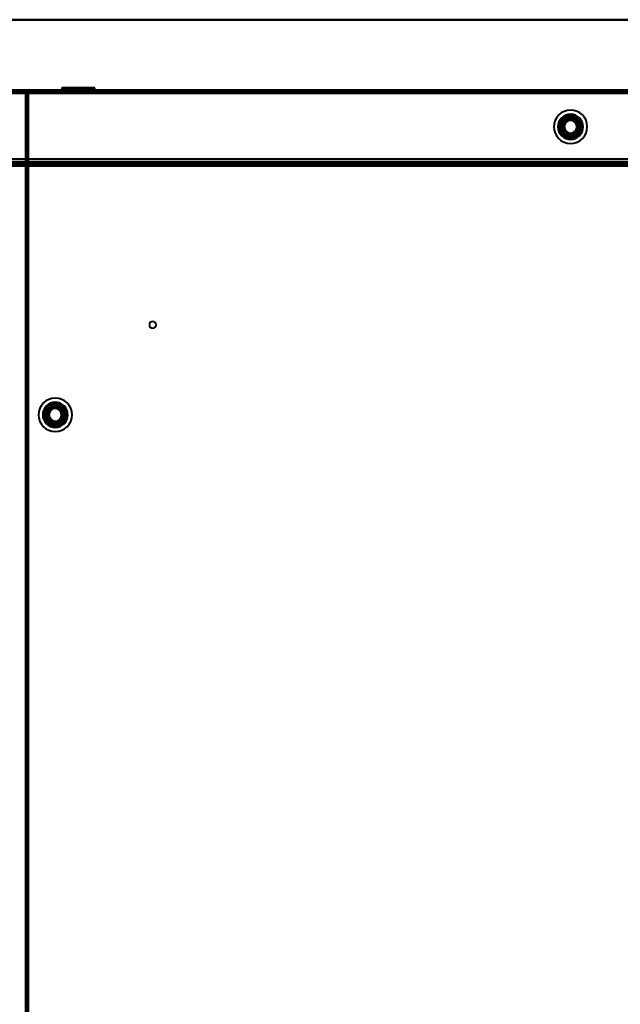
# Model space of a CAD drawing. Header units: millimetres. Extents: x -1087 to 1688, y -120 to 1210.
# Tile 69 of 92: x 172 to 459, y 702 to 1172. Entities that reach past the tile are written whole.
import ezdxf

# ---------------------------------------------------------------- set-up
doc = ezdxf.new("R2010")
doc.units = ezdxf.units.MM
doc.layers.add('A-GENM', color=13, linetype='Continuous', lineweight=40)
doc.layers.add('G-IMPT', color=8, linetype='Continuous', lineweight=40)

# ---------------------------------------------------------------- blocks, each defined once
blk = doc.blocks.new('Nexa Toit - 2000-762010-Arrière')
at = {"layer": 'A-GENM'}
for p, q in [((-885, 1172), (885, 1172)), ((885, 1172), (-885, 1172)), ((-885, 1138), (885, 1138)), ((885, 1138), (-885, 1138))]:
    blk.add_line(p, q, dxfattribs=at)
blk = doc.blocks.new('Maintenance r21 - Maintenance r21-762144-Arrière')
at = {"layer": 'A-GENM'}
for p, q in [((-740, 1138), (740, 1138)), ((740, 1138), (-740, 1138))]:
    blk.add_line(p, q, dxfattribs=at)
blk = doc.blocks.new('NEXA 2000 CALQUES_dwg-762145-Arrière')
at = {"layer": 'G-IMPT'}
for p, q in [((739.4, 1138.37), (-739.4, 1138.37)), ((175.6, 1137.77), (175, 1137.77)), ((175, 1137.77), (175.6, 1137.77)), ((175.6, 1138.37), (175.6, 1137.77)), ((175.6, 1137.77), (175.6, 1138.37)), ((738.9, 1137.87), (176.1, 1137.87)), ((176.1, 1137.27), (176.1, 1137.87)), ((176.1, 1137.87), (176.1, 1137.27)), ((192.05, 1139.47), (192.05, 1138.37)), ((203.05, 1139.47), (192.05, 1139.47)), ((192.05, 1139.47), (203.05, 1139.47)), ((203.05, 1138.37), (192.05, 1138.37)), ((192.05, 1138.37), (203.05, 1138.37)), ((194, 1138.37), (194, 1137.87)), ((200, 1138.37), (194, 1138.37)), ((194, 1137.87), (200, 1137.87)), ((194.05, 1138.37), (194.05, 1137.87)), ((194.05, 1138.37), (202.28, 1138.37)), ((202.28, 1137.87), (194.05, 1137.87)), ((195.15, 1139.47), (195.15, 1137.87)), ((201.86, 1139.47), (195.15, 1139.47)), ((195.15, 1139.47), (201.86, 1139.47)), ((204.85, 1137.87), (195.15, 1137.87)), ((204.85, 1137.87), (195.15, 1137.87)), ((195.15, 1137.87), (201.86, 1137.87)), ((207.95, 1139.47), (196.95, 1139.47)), ((196.95, 1139.47), (207.95, 1139.47)), ((207.95, 1138.37), (196.95, 1138.37)), ((196.95, 1138.37), (207.95, 1138.37)), ((197.72, 1138.37), (205.95, 1138.37)), ((205.95, 1137.87), (197.72, 1137.87)), ((204.85, 1139.47), (198.14, 1139.47)), ((198.14, 1139.47), (204.85, 1139.47)), ((198.14, 1137.87), (204.85, 1137.87)), ((206, 1138.37), (200, 1138.37)), ((206, 1138.37), (200, 1138.37)), ((200, 1137.87), (206, 1137.87)), ((200, 1137.87), (206, 1137.87)), ((201.86, 1137.87), (204.85, 1137.87)), ((205.95, 1137.87), (202.28, 1137.87)), ((204.85, 1137.87), (204.85, 1139.47)), ((205.95, 1137.87), (205.95, 1138.37)), ((206, 1137.87), (206, 1138.37)), ((207.95, 1138.37), (207.95, 1139.47)), ((175.5, 1137.27), (175.5, 129.47)), ((176.1, 1137.27), (175.5, 1137.27)), ((175.5, 1137.27), (176.1, 1137.27)), ((-738.9, 1103.37), (738.9, 1103.37)), ((704.4, 1103.37), (-704.4, 1103.37)), ((182.75, 1103.37), (182.75, 1102.17)), ((182.75, 1103.37), (191.25, 1103.37)), ((182.75, 1103.37), (191.25, 1103.37)), ((191.25, 1103.37), (182.75, 1103.37)), ((191.25, 1103.37), (182.75, 1103.37)), ((183.75, 1103.17), (182.75, 1102.17)), ((182.75, 1102.17), (191.25, 1102.17)), ((182.75, 1102.17), (191.25, 1102.17)), ((191.25, 1102.17), (182.75, 1102.17)), ((191.25, 1102.17), (182.75, 1102.17)), ((183.75, 1103.87), (183.75, 1103.17)), ((183.75, 1103.87), (190.25, 1103.87)), ((183.75, 1103.87), (190.25, 1103.87)), ((190.25, 1103.87), (183.75, 1103.87)), ((190.25, 1103.87), (183.75, 1103.87)), ((183.75, 1103.17), (190.25, 1103.17)), ((183.75, 1103.17), (190.25, 1103.17)), ((190.25, 1103.17), (183.75, 1103.17)), ((190.25, 1103.17), (183.75, 1103.17)), ((190.25, 1103.17), (190.25, 1103.87)), ((191.25, 1102.17), (190.25, 1103.17)), ((191.25, 1102.17), (191.25, 1103.37)), ((194, 1103.87), (194, 1103.37)), ((200, 1103.87), (194, 1103.87)), ((194, 1103.87), (200, 1103.87)), ((194, 1103.37), (200, 1103.37)), ((206, 1103.37), (194, 1103.37)), ((206, 1103.37), (194, 1103.37)), ((195.55, 1103.87), (195.55, 1103.37)), ((195.55, 1103.87), (201.7, 1103.87)), ((204.45, 1103.87), (195.55, 1103.87)), ((204.45, 1103.87), (195.55, 1103.87)), ((198.3, 1103.37), (195.55, 1103.37)), ((201.7, 1103.37), (195.55, 1103.37)), ((195.55, 1103.37), (204.45, 1103.37)), ((195.55, 1103.37), (204.45, 1103.37)), ((197.45, 1103.87), (197.45, 1103.37)), ((200.98, 1103.87), (197.45, 1103.87)), ((197.45, 1103.87), (202.55, 1103.87)), ((197.45, 1103.87), (202.55, 1103.87)), ((202.55, 1103.37), (197.45, 1103.37)), ((202.55, 1103.37), (197.45, 1103.37)), ((197.45, 1103.37), (200.98, 1103.37)), ((197.45, 1103.37), (199.02, 1103.37)), ((197.9, 1103.37), (197.9, 1102.37)), ((197.9, 1103.37), (202.1, 1103.37)), ((197.9, 1103.37), (202.1, 1103.37)), ((200, 1103.37), (197.9, 1103.37)), ((197.9, 1102.37), (200, 1102.37)), ((197.9, 1102.37), (200, 1102.37)), ((202.1, 1102.37), (197.9, 1102.37)), ((202.1, 1102.37), (197.9, 1102.37)), ((198.3, 1103.87), (204.45, 1103.87)), ((204.45, 1103.37), (198.3, 1103.37)), ((202.55, 1103.87), (199.02, 1103.87)), ((199.02, 1103.37), (202.55, 1103.37)), ((206, 1103.87), (200, 1103.87)), ((200, 1103.87), (206, 1103.87)), ((202.1, 1103.37), (200, 1103.37)), ((202.1, 1103.37), (200, 1103.37)), ((200, 1103.37), (206, 1103.37)), ((200, 1103.37), (206, 1103.37)), ((200, 1102.37), (202.1, 1102.37)), ((202.55, 1103.87), (200.98, 1103.87)), ((201.7, 1103.87), (204.45, 1103.87)), ((202.1, 1102.37), (202.1, 1103.37)), ((202.55, 1103.37), (202.55, 1103.87)), ((204.45, 1103.37), (204.45, 1103.87)), ((206, 1103.37), (206, 1103.87)), ((314.4, 1103.87), (314.4, 1103.37)), ((314.4, 1103.87), (314.4, 1103.37)), ((314.4, 1103.87), (314.4, 1103.37)), ((314.4, 1103.87), (316, 1103.87)), ((314.4, 1103.87), (316, 1103.87)), ((314.4, 1103.87), (316, 1103.87)), ((316, 1103.87), (314.4, 1103.87)), ((316, 1103.87), (314.4, 1103.87)), ((316, 1103.87), (314.4, 1103.87)), ((314.4, 1103.37), (316, 1103.37)), ((314.4, 1103.37), (316, 1103.37)), ((314.4, 1103.37), (316, 1103.37)), ((314.4, 1103.37), (316, 1103.37)), ((314.4, 1103.37), (316, 1103.37)), ((314.4, 1103.37), (316, 1103.37)), ((317.6, 1103.37), (314.4, 1103.37)), ((317.6, 1103.37), (314.4, 1103.37)), ((317.6, 1103.37), (314.4, 1103.37)), ((317.6, 1103.37), (314.4, 1103.37)), ((317.6, 1103.37), (314.4, 1103.37)), ((317.6, 1103.37), (314.4, 1103.37)), ((316, 1103.87), (317.6, 1103.87)), ((316, 1103.87), (317.6, 1103.87)), ((316, 1103.87), (317.6, 1103.87)), ((317.6, 1103.87), (316, 1103.87)), ((317.6, 1103.87), (316, 1103.87)), ((317.6, 1103.87), (316, 1103.87)), ((316, 1103.37), (317.6, 1103.37)), ((316, 1103.37), (317.6, 1103.37)), ((316, 1103.37), (317.6, 1103.37)), ((317.6, 1103.37), (317.6, 1103.87)), ((317.6, 1103.37), (317.6, 1103.87)), ((317.6, 1103.37), (317.6, 1103.87)), ((376.25, 1103.87), (376.25, 1103.37)), ((376.25, 1103.87), (379.5, 1103.87)), ((379.5, 1103.87), (376.25, 1103.87)), ((376.25, 1103.37), (379.5, 1103.37)), ((376.25, 1103.37), (379.5, 1103.37)), ((382.75, 1103.37), (376.25, 1103.37)), ((382.75, 1103.37), (376.25, 1103.37)), ((379.5, 1103.87), (382.75, 1103.87)), ((382.75, 1103.87), (379.5, 1103.87)), ((379.5, 1103.37), (382.75, 1103.37)), ((382.75, 1103.37), (382.75, 1103.87))]:
    blk.add_line(p, q, dxfattribs=at)
at = {"layer": 'G-IMPT', "flags": 128}
for points in [[(739.4, 1138.37), (369.7, 1138.37), (0, 1138.37), (-369.7, 1138.37), (-739.4, 1138.37)], [(-739.4, 1138.37), (-369.7, 1138.37), (0, 1138.37), (369.7, 1138.37), (739.4, 1138.37)], [(-739.4, 1138.37), (-369.7, 1138.37), (0, 1138.37), (369.7, 1138.37), (739.4, 1138.37)], [(739.4, 1138.37), (369.7, 1138.37), (0, 1138.37), (-369.7, 1138.37), (-739.4, 1138.37)], [(-739.4, 1137.87), (-369.7, 1137.87), (0, 1137.87), (369.7, 1137.87), (739.4, 1137.87)], [(739.4, 1137.87), (369.7, 1137.87), (0, 1137.87), (-369.7, 1137.87), (-739.4, 1137.87)], [(739.4, 1137.77), (369.7, 1137.77), (0, 1137.77), (-369.7, 1137.77), (-739.4, 1137.77)], [(-739.4, 1137.77), (-369.7, 1137.77), (0, 1137.77), (369.7, 1137.77), (739.4, 1137.77)], [(-739.4, 1137.77), (-369.7, 1137.77), (0, 1137.77), (369.7, 1137.77), (739.4, 1137.77)], [(739.4, 1137.77), (369.7, 1137.77), (0, 1137.77), (-369.7, 1137.77), (-739.4, 1137.77)], [(739.4, 1137.77), (369.7, 1137.77), (0, 1137.77), (-369.7, 1137.77), (-739.4, 1137.77)], [(-739.4, 1137.77), (-369.7, 1137.77), (0, 1137.77), (369.7, 1137.77), (739.4, 1137.77)], [(739, 1137.87), (369.5, 1137.87), (0, 1137.87), (-369.5, 1137.87), (-739, 1137.87)], [(-739, 1137.87), (-369.5, 1137.87), (0, 1137.87), (369.5, 1137.87), (739, 1137.87)], [(-739, 1137.87), (-369.5, 1137.87), (0, 1137.87), (369.5, 1137.87), (739, 1137.87)], [(739, 1137.87), (369.5, 1137.87), (0, 1137.87), (-369.5, 1137.87), (-739, 1137.87)], [(175.5, 1137.77), (175.38, 1137.77), (175.25, 1137.77), (175.13, 1137.77), (175, 1137.77)], [(175, 1137.77), (175, 885.57), (175, 633.37), (175, 381.17), (175, 128.97)], [(175, 1137.77), (175.13, 1137.77), (175.25, 1137.77), (175.38, 1137.77), (175.5, 1137.77)], [(175, 1137.77), (175, 885.57), (175, 633.37), (175, 381.17), (175, 128.97)], [(175, 128.97), (175, 381.17), (175, 633.37), (175, 885.57), (175, 1137.77)], [(175, 128.97), (175, 381.17), (175, 633.37), (175, 885.57), (175, 1137.77)], [(175.5, 1137.27), (175.5, 1137.4), (175.5, 1137.52), (175.5, 1137.65), (175.5, 1137.77)], [(175.5, 128.97), (175.5, 381.17), (175.5, 633.37), (175.5, 885.57), (175.5, 1137.77)], [(175.5, 1137.77), (175.5, 1137.65), (175.5, 1137.52), (175.5, 1137.4), (175.5, 1137.27)], [(175.5, 1137.77), (175.51, 1137.77), (175.53, 1137.77), (175.54, 1137.77), (175.55, 1137.77)], [(175.55, 1137.77), (175.56, 1137.77), (175.58, 1137.77), (175.59, 1137.77), (175.6, 1137.77)], [(175.6, 1137.87), (175.6, 1138), (175.6, 1138.12), (175.6, 1138.25), (175.6, 1138.37)], [(739.4, 1138.37), (598.45, 1138.37), (457.5, 1138.37), (316.55, 1138.37), (175.6, 1138.37)], [(175.6, 1138.37), (175.6, 1138.25), (175.6, 1138.12), (175.6, 1138), (175.6, 1137.87)], [(739.4, 1138.37), (598.45, 1138.37), (457.5, 1138.37), (316.55, 1138.37), (175.6, 1138.37)], [(175.6, 1138.37), (316.55, 1138.37), (457.5, 1138.37), (598.45, 1138.37), (739.4, 1138.37)], [(175.6, 1138.37), (316.55, 1138.37), (457.5, 1138.37), (598.45, 1138.37), (739.4, 1138.37)], [(175.6, 1137.82), (175.6, 1137.83), (175.6, 1137.85), (175.6, 1137.86), (175.6, 1137.87)], [(176.1, 1137.87), (175.98, 1137.87), (175.85, 1137.87), (175.73, 1137.87), (175.6, 1137.87)], [(175.6, 1137.87), (316.55, 1137.87), (457.5, 1137.87), (598.45, 1137.87), (739.4, 1137.87)], [(175.6, 1137.87), (175.73, 1137.87), (175.85, 1137.87), (175.98, 1137.87), (176.1, 1137.87)], [(175.6, 1137.77), (175.6, 1137.78), (175.6, 1137.8), (175.6, 1137.81), (175.6, 1137.82)], [(739.4, 1137.77), (598.45, 1137.77), (457.5, 1137.77), (316.55, 1137.77), (175.6, 1137.77)], [(175.6, 1137.77), (175.6, 885.57), (175.6, 633.37), (175.6, 381.17), (175.6, 128.97)], [(739.4, 1137.77), (598.45, 1137.77), (457.5, 1137.77), (316.55, 1137.77), (175.6, 1137.77)], [(175.6, 1137.77), (175.6, 885.57), (175.6, 633.37), (175.6, 381.17), (175.6, 128.97)], [(175.6, 128.97), (175.6, 381.17), (175.6, 633.37), (175.6, 885.57), (175.6, 1137.77)], [(175.6, 1137.77), (316.55, 1137.77), (457.5, 1137.77), (598.45, 1137.77), (739.4, 1137.77)], [(738.9, 1137.87), (598.2, 1137.87), (457.5, 1137.87), (316.8, 1137.87), (176.1, 1137.87)], [(176.1, 1137.87), (176.1, 1137.75), (176.1, 1137.62), (176.1, 1137.5), (176.1, 1137.37)], [(176.1, 1137.37), (176.1, 1137.5), (176.1, 1137.62), (176.1, 1137.75), (176.1, 1137.87)], [(176.1, 1137.87), (316.8, 1137.87), (457.5, 1137.87), (598.2, 1137.87), (738.9, 1137.87)], [(738.9, 1137.87), (598.2, 1137.87), (457.5, 1137.87), (316.8, 1137.87), (176.1, 1137.87)], [(176.1, 1137.87), (316.8, 1137.87), (457.5, 1137.87), (598.2, 1137.87), (738.9, 1137.87)], [(738.9, 1137.87), (598.2, 1137.87), (457.5, 1137.87), (316.8, 1137.87), (176.1, 1137.87)], [(176.1, 1137.87), (316.8, 1137.87), (457.5, 1137.87), (598.2, 1137.87), (738.9, 1137.87)], [(-738.9, 1136.87), (-369.45, 1136.87), (0, 1136.87), (369.45, 1136.87), (738.9, 1136.87)], [(-738.9, 1136.87), (-369.45, 1136.87), (0, 1136.87), (369.45, 1136.87), (738.9, 1136.87)], [(738.9, 1136.87), (369.45, 1136.87), (0, 1136.87), (-369.45, 1136.87), (-738.9, 1136.87)], [(738.9, 1136.87), (369.45, 1136.87), (0, 1136.87), (-369.45, 1136.87), (-738.9, 1136.87)], [(738.9, 1136.87), (369.45, 1136.87), (0, 1136.87), (-369.45, 1136.87), (-738.9, 1136.87)], [(738.9, 1136.87), (369.45, 1136.87), (0, 1136.87), (-369.45, 1136.87), (-738.9, 1136.87)], [(-738.9, 1136.87), (-369.45, 1136.87), (0, 1136.87), (369.45, 1136.87), (738.9, 1136.87)], [(-738.9, 1136.87), (-369.45, 1136.87), (0, 1136.87), (369.45, 1136.87), (738.9, 1136.87)], [(175.5, 129.47), (175.5, 381.42), (175.5, 633.37), (175.5, 885.32), (175.5, 1137.27)], [(175.5, 1137.27), (175.63, 1137.27), (175.75, 1137.27), (175.88, 1137.27), (176, 1137.27)], [(175.5, 1137.27), (175.5, 885.32), (175.5, 633.37), (175.5, 381.42), (175.5, 129.47)], [(175.5, 129.47), (175.5, 381.42), (175.5, 633.37), (175.5, 885.32), (175.5, 1137.27)], [(176, 1137.27), (175.88, 1137.27), (175.75, 1137.27), (175.63, 1137.27), (175.5, 1137.27)], [(175.5, 129.47), (175.5, 381.42), (175.5, 633.37), (175.5, 885.32), (175.5, 1137.27)], [(175.5, 1137.27), (175.5, 885.32), (175.5, 633.37), (175.5, 381.42), (175.5, 129.47)], [(175.5, 1137.27), (175.5, 885.32), (175.5, 633.37), (175.5, 381.42), (175.5, 129.47)], [(176, 1137.27), (176, 885.32), (176, 633.37), (176, 381.42), (176, 129.47)], [(176, 129.47), (176, 381.42), (176, 633.37), (176, 885.32), (176, 1137.27)], [(176, 1137.27), (176, 885.32), (176, 633.37), (176, 381.42), (176, 129.47)], [(176.05, 1137.27), (176.04, 1137.27), (176.03, 1137.27), (176.01, 1137.27), (176, 1137.27)], [(176.1, 1137.27), (176.09, 1137.27), (176.08, 1137.27), (176.06, 1137.27), (176.05, 1137.27)], [(738.9, 1137.37), (598.2, 1137.37), (457.5, 1137.37), (316.8, 1137.37), (176.1, 1137.37)], [(176.1, 1137.37), (316.8, 1137.37), (457.5, 1137.37), (598.2, 1137.37), (738.9, 1137.37)], [(176.1, 1137.37), (176.1, 1137.36), (176.1, 1137.35), (176.1, 1137.33), (176.1, 1137.32)], [(738.9, 1137.37), (598.2, 1137.37), (457.5, 1137.37), (316.8, 1137.37), (176.1, 1137.37)], [(176.1, 1137.32), (176.1, 1137.31), (176.1, 1137.3), (176.1, 1137.28), (176.1, 1137.27)], [(176.1, 129.47), (176.1, 381.42), (176.1, 633.37), (176.1, 885.32), (176.1, 1137.27)], [(176.1, 1137.27), (316.8, 1137.27), (457.5, 1137.27), (598.2, 1137.27), (738.9, 1137.27)], [(176.1, 129.47), (176.1, 381.42), (176.1, 633.37), (176.1, 885.32), (176.1, 1137.27)], [(176.1, 1137.27), (316.8, 1137.27), (457.5, 1137.27), (598.2, 1137.27), (738.9, 1137.27)], [(738.9, 1137.27), (598.2, 1137.27), (457.5, 1137.27), (316.8, 1137.27), (176.1, 1137.27)], [(176.1, 1137.27), (176.1, 885.32), (176.1, 633.37), (176.1, 381.42), (176.1, 129.47)], [(430.96, 1120.87), (431.46, 1121.75), (431.97, 1122.62), (432.47, 1123.5), (432.98, 1124.37)], [(432.98, 1124.37), (432.47, 1123.5), (431.97, 1122.62), (431.46, 1121.75), (430.96, 1120.87)], [(430.96, 1120.87), (431.46, 1121.75), (431.97, 1122.62), (432.47, 1123.5), (432.98, 1124.37)], [(432.98, 1124.37), (432.47, 1123.5), (431.97, 1122.62), (431.46, 1121.75), (430.96, 1120.87)], [(432.98, 1124.37), (433.99, 1124.37), (435, 1124.37), (436.01, 1124.37), (437.02, 1124.37)], [(437.02, 1124.37), (436.01, 1124.37), (435, 1124.37), (433.99, 1124.37), (432.98, 1124.37)], [(432.98, 1124.37), (433.99, 1124.37), (435, 1124.37), (436.01, 1124.37), (437.02, 1124.37)], [(437.02, 1124.37), (436.01, 1124.37), (435, 1124.37), (433.99, 1124.37), (432.98, 1124.37)], [(437.02, 1124.37), (437.53, 1123.5), (438.03, 1122.62), (438.54, 1121.75), (439.04, 1120.87)], [(439.04, 1120.87), (438.54, 1121.75), (438.03, 1122.62), (437.53, 1123.5), (437.02, 1124.37)], [(437.02, 1124.37), (437.53, 1123.5), (438.03, 1122.62), (438.54, 1121.75), (439.04, 1120.87)], [(439.04, 1120.87), (438.54, 1121.75), (438.03, 1122.62), (437.53, 1123.5), (437.02, 1124.37)], [(432.98, 1117.37), (432.47, 1118.25), (431.97, 1119.12), (431.46, 1120), (430.96, 1120.87)], [(430.96, 1120.87), (431.46, 1120), (431.97, 1119.12), (432.47, 1118.25), (432.98, 1117.37)], [(432.98, 1117.37), (432.47, 1118.25), (431.97, 1119.12), (431.46, 1120), (430.96, 1120.87)], [(430.96, 1120.87), (431.46, 1120), (431.97, 1119.12), (432.47, 1118.25), (432.98, 1117.37)], [(439.04, 1120.87), (438.54, 1120), (438.03, 1119.12), (437.53, 1118.25), (437.02, 1117.37)], [(437.02, 1117.37), (437.53, 1118.25), (438.03, 1119.12), (438.54, 1120), (439.04, 1120.87)], [(439.04, 1120.87), (438.54, 1120), (438.03, 1119.12), (437.53, 1118.25), (437.02, 1117.37)], [(437.02, 1117.37), (437.53, 1118.25), (438.03, 1119.12), (438.54, 1120), (439.04, 1120.87)], [(437.02, 1117.37), (436.01, 1117.37), (435, 1117.37), (433.99, 1117.37), (432.98, 1117.37)], [(432.98, 1117.37), (433.99, 1117.37), (435, 1117.37), (436.01, 1117.37), (437.02, 1117.37)], [(437.02, 1117.37), (436.01, 1117.37), (435, 1117.37), (433.99, 1117.37), (432.98, 1117.37)], [(432.98, 1117.37), (433.99, 1117.37), (435, 1117.37), (436.01, 1117.37), (437.02, 1117.37)], [(739.4, 1105.37), (369.7, 1105.37), (0, 1105.37), (-369.7, 1105.37), (-739.4, 1105.37)], [(-739.4, 1105.37), (-369.7, 1105.37), (0, 1105.37), (369.7, 1105.37), (739.4, 1105.37)], [(-739.4, 1105.37), (-369.7, 1105.37), (0, 1105.37), (369.7, 1105.37), (739.4, 1105.37)], [(739.4, 1105.37), (369.7, 1105.37), (0, 1105.37), (-369.7, 1105.37), (-739.4, 1105.37)], [(738.9, 1105.37), (369.45, 1105.37), (0, 1105.37), (-369.45, 1105.37), (-738.9, 1105.37)], [(-738.9, 1105.37), (-369.45, 1105.37), (0, 1105.37), (369.45, 1105.37), (738.9, 1105.37)], [(-738.9, 1105.37), (-369.45, 1105.37), (0, 1105.37), (369.45, 1105.37), (738.9, 1105.37)], [(738.9, 1105.37), (369.45, 1105.37), (0, 1105.37), (-369.45, 1105.37), (-738.9, 1105.37)], [(738.9, 1103.97), (369.45, 1103.97), (0, 1103.97), (-369.45, 1103.97), (-738.9, 1103.97)], [(-738.9, 1103.97), (-369.45, 1103.97), (0, 1103.97), (369.45, 1103.97), (738.9, 1103.97)], [(-738.9, 1103.97), (-369.45, 1103.97), (0, 1103.97), (369.45, 1103.97), (738.9, 1103.97)], [(738.9, 1103.97), (369.45, 1103.97), (0, 1103.97), (-369.45, 1103.97), (-738.9, 1103.97)], [(-707, 1103.37), (-353.5, 1103.37), (0, 1103.37), (353.5, 1103.37), (707, 1103.37)], [(707, 1103.37), (353.5, 1103.37), (0, 1103.37), (-353.5, 1103.37), (-707, 1103.37)], [(-704.4, 1103.37), (-352.2, 1103.37), (0, 1103.37), (352.2, 1103.37), (704.4, 1103.37)], [(704.4, 1103.37), (352.2, 1103.37), (0, 1103.37), (-352.2, 1103.37), (-704.4, 1103.37)], [(704.4, 1103.37), (352.2, 1103.37), (0, 1103.37), (-352.2, 1103.37), (-704.4, 1103.37)], [(-704.4, 1103.37), (-352.2, 1103.37), (0, 1103.37), (352.2, 1103.37), (704.4, 1103.37)], [(704.4, 1103.37), (352.2, 1103.37), (0, 1103.37), (-352.2, 1103.37), (-704.4, 1103.37)], [(-704.4, 1103.37), (-352.2, 1103.37), (0, 1103.37), (352.2, 1103.37), (704.4, 1103.37)], [(704.4, 1102.87), (352.2, 1102.87), (0, 1102.87), (-352.2, 1102.87), (-704.4, 1102.87)], [(-704.4, 1102.77), (-352.2, 1102.77), (0, 1102.77), (352.2, 1102.77), (704.4, 1102.77)], [(-704.4, 1102.77), (-352.2, 1102.77), (0, 1102.77), (352.2, 1102.77), (704.4, 1102.77)], [(704.4, 1102.77), (352.2, 1102.77), (0, 1102.77), (-352.2, 1102.77), (-704.4, 1102.77)], [(-704, 1102.37), (-352, 1102.37), (0, 1102.37), (352, 1102.37), (704, 1102.37)], [(704, 1102.37), (352, 1102.37), (0, 1102.37), (-352, 1102.37), (-704, 1102.37)], [(-703.9, 1102.87), (-351.95, 1102.87), (0, 1102.87), (351.95, 1102.87), (703.9, 1102.87)], [(703.9, 1102.87), (351.95, 1102.87), (0, 1102.87), (-351.95, 1102.87), (-703.9, 1102.87)], [(703.9, 1102.87), (351.95, 1102.87), (0, 1102.87), (-351.95, 1102.87), (-703.9, 1102.87)], [(-703.9, 1102.87), (-351.95, 1102.87), (0, 1102.87), (351.95, 1102.87), (703.9, 1102.87)], [(-703.9, 1102.87), (-351.95, 1102.87), (0, 1102.87), (351.95, 1102.87), (703.9, 1102.87)], [(703.9, 1102.87), (351.95, 1102.87), (0, 1102.87), (-351.95, 1102.87), (-703.9, 1102.87)], [(-703.9, 1102.37), (-351.95, 1102.37), (0, 1102.37), (351.95, 1102.37), (703.9, 1102.37)], [(703.9, 1102.37), (351.95, 1102.37), (0, 1102.37), (-351.95, 1102.37), (-703.9, 1102.37)], [(703.9, 1102.27), (351.95, 1102.27), (0, 1102.27), (-351.95, 1102.27), (-703.9, 1102.27)], [(-703.9, 1102.27), (-351.95, 1102.27), (0, 1102.27), (351.95, 1102.27), (703.9, 1102.27)]]:
    blk.add_lwpolyline(points, dxfattribs=at)
at = {"layer": 'G-IMPT'}
for centre, radius, start, end in [((435, 1120.87), 8, 360, 180), ((435, 1120.87), 8, 90, 270), ((435, 1120.87), 8, 90, 270), ((435, 1120.87), 8, 0, 180), ((435, 1120.87), 8, 360, 180), ((435, 1120.87), 8, 90, 270), ((435, 1120.87), 8, 90, 180), ((435, 1120.87), 8, 0, 180), ((435, 1120.87), 8, 0, 90), ((435, 1120.87), 8, 0, 90), ((435, 1120.87), 8, 270, 90), ((435, 1120.87), 8, 360, 90), ((435, 1120.87), 6, 0, 180), ((435, 1120.87), 6, 0, 180), ((435, 1120.87), 6, 0, 180), ((435, 1120.87), 6, 0, 180), ((435, 1120.87), 6, 0, 180), ((435, 1120.87), 6, 0, 180), ((435, 1120.87), 6, 0, 180), ((435, 1120.87), 5.98, 90, 270), ((435, 1120.87), 5.98, 90, 270), ((435, 1120.87), 5.98, 90, 270), ((435, 1120.87), 5.47, 90, 270), ((435, 1120.87), 5.48, 90, 270), ((435, 1120.87), 4.7, 90, 270), ((435, 1120.87), 4.7, 90, 270), ((435, 1120.87), 4.5, 90, 180), ((435, 1120.87), 4.5, 90, 270), ((435, 1120.87), 4.5, 360, 180), ((435, 1120.87), 4.5, 90, 270), ((435, 1120.87), 4.5, 0, 180), ((435, 1120.87), 4.5, 90, 270), ((435, 1120.87), 4.5, 90, 270), ((435, 1120.87), 4.5, 90, 270), ((435, 1120.87), 4.25, 0, 180), ((435, 1120.87), 4.25, 0, 180), ((435, 1120.87), 4.25, 360, 180), ((435, 1120.87), 4.25, 0, 180), ((435, 1120.87), 4, 90, 270), ((435, 1120.87), 4, 90, 270), ((435, 1120.87), 4, 104.7172, 180), ((435, 1120.87), 4, 104.7172, 284.7172), ((435, 1120.87), 4, 104.7172, 180), ((435, 1120.87), 4, 104.7172, 270), ((435, 1120.87), 4, 104.7172, 284.7172), ((435, 1120.87), 4, 104.7172, 284.7172), ((435, 1120.87), 3.5, 104.7172, 284.7172), ((435, 1120.87), 3.5, 104.7172, 284.7172), ((435, 1120.87), 3.25, 0, 180), ((435, 1120.87), 3.25, 0, 180), ((435, 1120.87), 3.25, 0, 180), ((435, 1120.87), 3.25, 0, 180), ((435, 1120.87), 3.05, 90, 270), ((435, 1120.87), 3.05, 14.7172, 194.7172), ((435, 1120.87), 3.05, 90, 270), ((435, 1120.87), 3.05, 14.7172, 194.7172), ((435, 1120.87), 3.05, 104.7172, 284.7172), ((435, 1120.87), 3.05, 104.7172, 270), ((435, 1120.87), 3.05, 104.7172, 284.7172), ((435, 1120.87), 3.05, 104.7172, 284.7172), ((435, 1120.87), 4, 90, 104.7172), ((435, 1120.87), 4, 284.7172, 104.7172), ((435, 1120.87), 4, 284.7172, 104.7172), ((435, 1120.87), 4, 284.7172, 104.7172), ((435, 1120.87), 4, 284.7172, 104.7172), ((435, 1120.87), 4, 284.7172, 104.7172), ((435, 1120.87), 3.5, 284.7172, 104.7172), ((435, 1120.87), 3.5, 284.7172, 104.7172), ((435, 1120.87), 3.05, 284.7172, 104.7172), ((435, 1120.87), 3.05, 90, 104.7172), ((435, 1120.87), 3.05, 14.7172, 104.7172), ((435, 1120.87), 3.05, 14.7172, 104.7172), ((435, 1120.87), 5.98, 270, 90), ((435, 1120.87), 5.97, 270, 90), ((435, 1120.87), 5.97, 270, 90), ((435, 1120.87), 5.48, 270, 90), ((435, 1120.87), 5.48, 270, 90), ((435, 1120.87), 4.7, 270, 90), ((435, 1120.87), 4.7, 270, 90), ((435, 1120.87), 4.5, 270, 90), ((435, 1120.87), 4.5, 270, 90), ((435, 1120.87), 4.5, 270, 90), ((435, 1120.87), 4.5, 270, 90), ((435, 1120.87), 4.5, 0, 90), ((435, 1120.87), 4.5, 270, 90), ((435, 1120.87), 4, 284.7172, 90), ((435, 1120.87), 4, 270, 90), ((435, 1120.87), 4, 270, 90), ((435, 1120.87), 3.05, 270, 90), ((435, 1120.87), 3.05, 284.7172, 90), ((435, 1120.87), 3.05, 270, 90), ((435, 1120.87), 8, 180, 360), ((435, 1120.87), 8, 180, 0), ((435, 1120.87), 8, 180, 0), ((435, 1120.87), 8, 180, 270), ((435, 1120.87), 8, 180, 0), ((435, 1120.87), 6, 180, 0), ((435, 1120.87), 6, 180, 0), ((435, 1120.87), 6, 180, 360), ((435, 1120.87), 6, 180, 0), ((435, 1120.87), 6, 180, 0), ((435, 1120.87), 6, 180, 360), ((435, 1120.87), 6, 180, 0), ((435, 1120.87), 4.5, 180, 270), ((435, 1120.87), 4.5, 180, 0), ((435, 1120.87), 4.5, 180, 0), ((435, 1120.87), 4.25, 180, 0), ((435, 1120.87), 4.25, 180, 360), ((435, 1120.87), 4.25, 180, 0), ((435, 1120.87), 4.25, 180, 360), ((435, 1120.87), 4, 180, 284.7172), ((435, 1120.87), 4, 180, 284.7172), ((435, 1120.87), 3.25, 180, 0), ((435, 1120.87), 3.25, 180, 0), ((435, 1120.87), 3.25, 180, 0), ((435, 1120.87), 3.25, 180, 0), ((435, 1120.87), 3.05, 194.7172, 14.7172), ((435, 1120.87), 3.05, 194.7172, 14.7172), ((435, 1120.87), 4.5, 270, 0), ((435, 1120.87), 8, 270, 0), ((435, 1120.87), 8, 270, 0), ((435, 1120.87), 8, 270, 0), ((435, 1120.87), 3.05, 284.7172, 14.7172), ((435, 1120.87), 3.05, 284.7172, 14.7172), ((435, 1120.87), 3.05, 270, 284.7172), ((435, 1120.87), 4, 270, 284.7172), ((235.5, 1026.37), 1.6, 90, 270), ((235.5, 1026.37), 1.6, 90, 270), ((235.5, 1026.37), 1.6, 90, 180), ((235.5, 1026.37), 1.6, 360, 180), ((235.5, 1026.37), 1.6, 180, 270), ((235.5, 1026.37), 1.6, 180, 0), ((235.5, 1026.37), 1.6, 270, 90), ((235.5, 1026.37), 1.6, 270, 90), ((235.5, 1026.37), 1.6, 270, 90), ((189, 983.37), 8, 0, 180), ((189, 983.37), 8, 90, 270), ((189, 983.37), 8, 90, 270), ((189, 983.37), 8, 0, 180), ((189, 983.37), 8, 0, 180), ((189, 983.37), 8, 90, 270), ((189, 983.37), 8, 90, 180), ((189, 983.37), 8, 360, 180), ((189, 983.37), 6, 360, 180), ((189, 983.37), 6, 0, 180), ((189, 983.37), 6, 0, 180), ((189, 983.37), 6, 0, 180), ((189, 983.37), 6, 0, 180), ((189, 983.37), 6, 360, 180), ((189, 983.37), 6, 0, 180), ((189, 983.37), 5.98, 90, 270), ((189, 983.37), 5.98, 90, 270), ((189, 983.37), 5.97, 90, 270), ((189, 983.37), 5.48, 90, 270), ((189, 983.37), 5.48, 90, 270), ((189, 983.37), 4.7, 90, 270), ((189, 983.37), 4.7, 90, 270), ((189, 983.37), 4.5, 0, 180), ((189, 983.37), 4.5, 90, 270), ((189, 983.37), 4.5, 90, 270), ((189, 983.37), 4.5, 90, 270), ((189, 983.37), 4, 90, 270), ((189, 983.37), 4, 90, 270), ((189, 983.37), 4, 104.7172, 180), ((189, 983.37), 4, 104.7172, 284.7172), ((189, 983.37), 4, 104.7172, 180), ((189, 983.37), 4, 104.7172, 270), ((189, 983.37), 4, 104.7172, 284.7172), ((189, 983.37), 4, 104.7172, 284.7172), ((189, 983.37), 4, 90, 104.7172), ((189, 983.37), 4, 284.7172, 104.7172), ((189, 983.37), 4, 284.7172, 104.7172), ((189, 983.37), 4, 284.7172, 104.7172), ((189, 983.37), 4, 284.7172, 104.7172), ((189, 983.37), 4, 284.7172, 104.7172), ((189, 983.37), 8, 0, 90), ((189, 983.37), 8, 360, 90), ((189, 983.37), 8, 270, 90), ((189, 983.37), 8, 360, 90), ((189, 983.37), 5.97, 270, 90), ((189, 983.37), 5.97, 270, 90), ((189, 983.37), 5.97, 270, 90), ((189, 983.37), 5.48, 270, 90), ((189, 983.37), 5.48, 270, 90), ((189, 983.37), 4.7, 270, 90), ((189, 983.37), 4.7, 270, 90), ((189, 983.37), 4.5, 270, 90), ((189, 983.37), 4.5, 360, 90), ((189, 983.37), 4.5, 270, 90), ((189, 983.37), 4, 284.7172, 90), ((189, 983.37), 4, 270, 90), ((189, 983.37), 4, 270, 90), ((189, 983.37), 8, 180, 0), ((189, 983.37), 8, 180, 0), ((189, 983.37), 8, 180, 0), ((189, 983.37), 8, 180, 270), ((189, 983.37), 8, 180, 360), ((189, 983.37), 6, 180, 0), ((189, 983.37), 6, 180, 0), ((189, 983.37), 6, 180, 0), ((189, 983.37), 6, 180, 0), ((189, 983.37), 6, 180, 0), ((189, 983.37), 6, 180, 0), ((189, 983.37), 6, 180, 0), ((189, 983.37), 4.5, 180, 0), ((189, 983.37), 4, 180, 284.7172), ((189, 983.37), 4, 180, 284.7172), ((189, 983.37), 3.5, 104.7172, 284.7172), ((189, 983.37), 3.5, 104.7172, 284.7172), ((189, 983.37), 3.05, 90, 270), ((189, 983.37), 3.05, 14.7172, 194.7172), ((189, 983.37), 3.05, 90, 270), ((189, 983.37), 3.05, 14.7172, 194.7172), ((189, 983.37), 3.05, 104.7172, 284.7172), ((189, 983.37), 3.05, 104.7172, 270), ((189, 983.37), 3.05, 104.7172, 284.7172), ((189, 983.37), 3.05, 104.7172, 284.7172), ((189, 983.37), 3.05, 194.7172, 14.7172), ((189, 983.37), 3.05, 194.7172, 14.7172), ((189, 983.37), 3.5, 284.7172, 104.7172), ((189, 983.37), 3.5, 284.7172, 104.7172), ((189, 983.37), 3.05, 284.7172, 104.7172), ((189, 983.37), 3.05, 90, 104.7172), ((189, 983.37), 3.05, 14.7172, 104.7172), ((189, 983.37), 3.05, 14.7172, 104.7172), ((189, 983.37), 3.05, 270, 90), ((189, 983.37), 3.05, 284.7172, 90), ((189, 983.37), 3.05, 270, 90), ((189, 983.37), 4.5, 270, 360), ((189, 983.37), 8, 270, 0), ((189, 983.37), 8, 270, 360), ((189, 983.37), 8, 270, 360), ((189, 983.37), 3.05, 284.7172, 14.7172), ((189, 983.37), 3.05, 284.7172, 14.7172), ((189, 983.37), 3.05, 270, 284.7172), ((189, 983.37), 4, 270, 284.7172)]:
    blk.add_arc(centre, radius, start, end, dxfattribs=at)

msp = doc.modelspace()

# ---------------------------------------------------------------- block references
at = {"layer": 'A-GENM'}
for name in ['Nexa Toit - 2000-762010-Arrière', 'Maintenance r21 - Maintenance r21-762144-Arrière']:
    msp.add_blockref(name, (0, 0), dxfattribs=at)
at = {"layer": 'G-IMPT'}
msp.add_blockref('NEXA 2000 CALQUES_dwg-762145-Arrière', (0, 0), dxfattribs=at)

doc.saveas('drawing.dxf')
